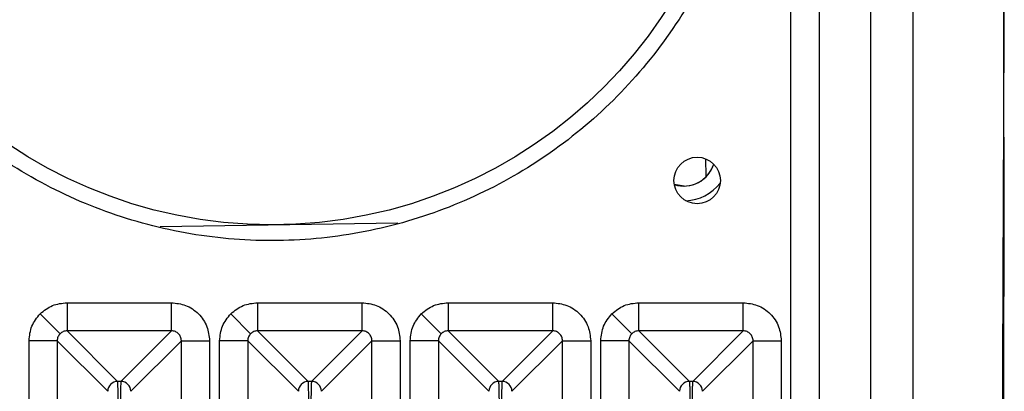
# Model space of a CAD drawing. Header units: millimetres. Extents: x -0.57 to 0.95, y -0.4 to 0.71.
# Tile 63 of 256: x -0.4107 to -0.3408, y 0.1683 to 0.1947. Entities that reach past the tile are written whole.
import ezdxf

# ---------------------------------------------------------------- set-up
doc = ezdxf.new("R2010")
doc.units = ezdxf.units.MM
doc.layers.add('FORMAT', color=7, linetype='Continuous')

msp = doc.modelspace()

# ---------------------------------------------------------------- linework, layer by layer
at = {"layer": 'FORMAT', "color": 7, "linetype": 'Continuous', "lineweight": 25}
for p, q in [((-0.347312, 0.397789), (-0.347312, -0.027211)), ((-0.350312, 0.245937), (-0.350312, 0.161403)), ((-0.355967, 0.163111), (-0.355967, 0.244262)), ((-0.353968, 0.243538), (-0.353968, 0.163802)), ((-0.361978, 0.183595), (-0.362018, 0.18481)), ((-0.363549, 0.182882), (-0.364251, 0.182983)), ((-0.400743, 0.180004), (-0.383877, 0.180266)), ((-0.407343, 0.174603), (-0.407343, 0.172604)), ((-0.407343, 0.174603), (-0.39993, 0.174603)), ((-0.39993, 0.172604), (-0.39993, 0.174603)), ((-0.393818, 0.174603), (-0.393818, 0.172604)), ((-0.393818, 0.174603), (-0.386405, 0.174603)), ((-0.386405, 0.172604), (-0.386405, 0.174603)), ((-0.380293, 0.174603), (-0.380293, 0.172604)), ((-0.380293, 0.174603), (-0.37288, 0.174603)), ((-0.37288, 0.172604), (-0.37288, 0.174603)), ((-0.366768, 0.172604), (-0.366768, 0.174603)), ((-0.366768, 0.174603), (-0.359355, 0.174603)), ((-0.359355, 0.172604), (-0.359355, 0.174603)), ((-0.407839, 0.1724), (-0.409252, 0.173813)), ((-0.394314, 0.1724), (-0.395727, 0.173813)), ((-0.380789, 0.1724), (-0.382202, 0.173813)), ((-0.367264, 0.1724), (-0.368677, 0.173813)), ((-0.407343, 0.172604), (-0.403755, 0.169015)), ((-0.39993, 0.172604), (-0.407343, 0.172604)), ((-0.403519, 0.169015), (-0.39993, 0.172604)), ((-0.393818, 0.172604), (-0.39023, 0.169015)), ((-0.386405, 0.172604), (-0.393818, 0.172604)), ((-0.389994, 0.169015), (-0.386405, 0.172604)), ((-0.380293, 0.172604), (-0.376705, 0.169015)), ((-0.37288, 0.172604), (-0.380293, 0.172604)), ((-0.376469, 0.169015), (-0.37288, 0.172604)), ((-0.366768, 0.172604), (-0.36318, 0.169015)), ((-0.359355, 0.172604), (-0.366768, 0.172604)), ((-0.359355, 0.172604), (-0.362944, 0.169015)), ((-0.408043, 0.171905), (-0.410042, 0.171905)), ((-0.410042, 0.159897), (-0.410042, 0.171905)), ((-0.408043, 0.171905), (-0.408043, 0.162431)), ((-0.404454, 0.168316), (-0.408043, 0.171905)), ((-0.399231, 0.171905), (-0.402819, 0.168316)), ((-0.399231, 0.162135), (-0.399231, 0.171905)), ((-0.399231, 0.171905), (-0.397232, 0.171905)), ((-0.397232, 0.171905), (-0.397232, 0.158841)), ((-0.396517, 0.013231), (-0.396517, 0.171905)), ((-0.394518, 0.171905), (-0.396517, 0.171905)), ((-0.394518, 0.171905), (-0.394518, 0.03597)), ((-0.390929, 0.168316), (-0.394518, 0.171905)), ((-0.385706, 0.171905), (-0.389294, 0.168316)), ((-0.385706, 0.035212), (-0.385706, 0.171905)), ((-0.385706, 0.171905), (-0.383707, 0.171905)), ((-0.383707, 0.171905), (-0.383707, 0.014605)), ((-0.380993, 0.171905), (-0.382992, 0.171905)), ((-0.382992, 0.121192), (-0.382992, 0.171905)), ((-0.380993, 0.171905), (-0.380993, 0.123664)), ((-0.377404, 0.168316), (-0.380993, 0.171905)), ((-0.372181, 0.171905), (-0.375769, 0.168316)), ((-0.372181, 0.123283), (-0.372181, 0.171905)), ((-0.372181, 0.171905), (-0.370182, 0.171905)), ((-0.370182, 0.171905), (-0.370182, 0.119869)), ((-0.367468, 0.171905), (-0.369467, 0.171905)), ((-0.369467, 0.056236), (-0.369467, 0.171905)), ((-0.367468, 0.171905), (-0.367468, 0.058683)), ((-0.363879, 0.168316), (-0.367468, 0.171905)), ((-0.358656, 0.171905), (-0.362244, 0.168316)), ((-0.358656, 0.160603), (-0.358656, 0.171905)), ((-0.358656, 0.171905), (-0.356657, 0.171905)), ((-0.356657, 0.171905), (-0.356657, 0.162722)), ((-0.403519, 0.169015), (-0.403755, 0.169015)), ((-0.389994, 0.169015), (-0.39023, 0.169015)), ((-0.376469, 0.169015), (-0.376705, 0.169015)), ((-0.362944, 0.169015), (-0.36318, 0.169015))]:
    msp.add_line(p, q, dxfattribs=at)
for centre, radius in [((-0.392828, 0.213481), 0.0333499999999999), ((-0.362628, 0.183281), 0.0016499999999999)]:
    msp.add_circle(centre, radius, dxfattribs=at)
for centre, radius, start, end in [((-0.363584, 0.185132), 0.00225, 252.754127, 341.866514), ((-0.363584, 0.185132), 0.00225, 270.890572, 341.866515), ((-0.363584, 0.185132), 0.0033, 272.768306, 321.852335), ((-0.403754, 0.168315), 0.0007005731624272, 90.081692, 179.918308), ((-0.40352, 0.168315), 0.0007005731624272, 0.081692, 89.918308), ((-0.390229, 0.168315), 0.0007005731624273, 90.081692, 179.918308), ((-0.389995, 0.168315), 0.0007005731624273, 0.081692, 89.918308), ((-0.376704, 0.168315), 0.0007005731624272, 90.081692, 179.918308), ((-0.37647, 0.168315), 0.0007005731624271, 0.081692, 89.918308), ((-0.363179, 0.168315), 0.0007005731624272, 90.081692, 179.918308), ((-0.362945, 0.168315), 0.0007005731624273, 0.081692, 89.918308)]:
    msp.add_arc(centre, radius, start, end, dxfattribs=at)
msp.add_open_spline([(-0.358357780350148, 0.2134809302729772), (-0.3584662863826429, 0.2114055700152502), (-0.3586832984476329, 0.207254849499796), (-0.3604202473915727, 0.2012313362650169), (-0.3631310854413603, 0.195606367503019), (-0.3668297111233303, 0.1905629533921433), (-0.3713684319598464, 0.186265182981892), (-0.3766069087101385, 0.1828528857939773), (-0.3823727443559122, 0.1804370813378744), (-0.3884788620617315, 0.1790963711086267), (-0.3947264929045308, 0.1788743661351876), (-0.4009122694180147, 0.179778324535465), (-0.4068354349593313, 0.1817787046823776), (-0.4123013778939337, 0.1848109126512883), (-0.417139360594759, 0.188774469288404), (-0.4211654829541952, 0.1935472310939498), (-0.4243476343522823, 0.1989484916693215), (-0.4255913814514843, 0.2029144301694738), (-0.4262132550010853, 0.2048973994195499)], degree=3, dxfattribs=at)
for points, knots in [([(-0.3408271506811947, 0.202226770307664), (-0.3408301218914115, 0.2005916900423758), (-0.3408380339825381, 0.1989565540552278), (-0.3408515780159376, 0.1956867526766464), (-0.3408718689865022, 0.1907825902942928), (-0.3409190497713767, 0.1793431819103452), (-0.3409592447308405, 0.1695437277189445), (-0.3409859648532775, 0.1630128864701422)], [0, 0, 0, 0, 0.1249999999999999, 0.1249999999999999, 0.2499999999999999, 0.4999999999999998, 1, 1, 1, 1]), ([(-0.3417705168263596, -0.0224846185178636), (-0.3417579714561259, -0.0211129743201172), (-0.3416952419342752, -0.0142544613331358), (-0.3415887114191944, -0.0018613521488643), (-0.3414586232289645, 0.0147430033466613), (-0.3413606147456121, 0.0286436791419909), (-0.3412703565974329, 0.0425863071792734), (-0.3411878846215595, 0.0565694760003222), (-0.3411158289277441, 0.0705998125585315), (-0.3410516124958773, 0.0846603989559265), (-0.3409952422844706, 0.0987495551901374), (-0.3409493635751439, 0.1128699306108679), (-0.3409113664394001, 0.1270085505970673), (-0.3408812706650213, 0.1411637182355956), (-0.3408616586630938, 0.1553340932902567), (-0.3408500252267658, 0.1695903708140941), (-0.3408456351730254, 0.1839343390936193), (-0.340853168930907, 0.1954394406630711), (-0.3408569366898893, 0.2011933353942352)], [0, 0, 0, 0, 0.0188263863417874, 0.0941359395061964, 0.1694454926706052, 0.2447550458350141, 0.2824082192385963, 0.3577177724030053, 0.4330273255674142, 0.4706804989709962, 0.5459900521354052, 0.6212996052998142, 0.6589527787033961, 0.734262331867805, 0.809571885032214, 0.8472250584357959, 0.9235946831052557, 1, 1, 1, 1]), ([(-0.4092517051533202, 0.1738128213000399), (-0.4089730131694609, 0.1740393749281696), (-0.4084155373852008, 0.1744925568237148), (-0.4077008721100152, 0.174566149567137), (-0.4073434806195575, 0.174602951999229)], [0, 0, 0, 0, 0.4999176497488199, 1, 1, 1, 1]), ([(-0.3999302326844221, 0.174602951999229), (-0.3995908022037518, 0.1745667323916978), (-0.3990668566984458, 0.1745108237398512), (-0.3984379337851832, 0.1741749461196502), (-0.3980086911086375, 0.1738263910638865), (-0.3976599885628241, 0.173397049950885), (-0.3973240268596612, 0.1727681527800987), (-0.3972680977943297, 0.1722440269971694), (-0.3972318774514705, 0.1719045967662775)], [0, 0, 0, 0, 0.239500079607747, 0.3696927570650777, 0.5000000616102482, 0.6301797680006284, 0.760499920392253, 1, 1, 1, 1]), ([(-0.3957267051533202, 0.1738128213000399), (-0.395448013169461, 0.1740393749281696), (-0.3948905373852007, 0.1744925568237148), (-0.3941758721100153, 0.174566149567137), (-0.3938184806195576, 0.174602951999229)], [0, 0, 0, 0, 0.4999176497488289, 1, 1, 1, 1]), ([(-0.3864052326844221, 0.174602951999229), (-0.3860658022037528, 0.1745667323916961), (-0.3855418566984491, 0.1745108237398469), (-0.3849129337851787, 0.1741749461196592), (-0.3844836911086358, 0.1738263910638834), (-0.3841349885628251, 0.1733970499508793), (-0.3837990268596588, 0.1727681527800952), (-0.383743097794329, 0.1722440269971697), (-0.3837068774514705, 0.1719045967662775)], [0, 0, 0, 0, 0.2395000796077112, 0.369692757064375, 0.5000000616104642, 0.6301797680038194, 0.7604999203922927, 1, 1, 1, 1]), ([(-0.3822017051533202, 0.1738128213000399), (-0.381923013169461, 0.1740393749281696), (-0.3813655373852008, 0.1744925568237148), (-0.3806508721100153, 0.174566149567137), (-0.3802934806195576, 0.174602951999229)], [0, 0, 0, 0, 0.4999176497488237, 0.9999999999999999, 0.9999999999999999, 0.9999999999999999, 0.9999999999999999]), ([(-0.3728802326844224, 0.174602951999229), (-0.3725408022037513, 0.1745667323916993), (-0.3720168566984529, 0.1745108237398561), (-0.3713879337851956, 0.1741749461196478), (-0.3709586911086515, 0.1738263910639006), (-0.3706099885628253, 0.1733970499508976), (-0.3702740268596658, 0.1727681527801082), (-0.3702180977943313, 0.1722440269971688), (-0.3701818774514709, 0.1719045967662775)], [0, 0, 0, 0, 0.2395000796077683, 0.3696927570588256, 0.5000000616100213, 0.6301797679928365, 0.7604999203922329, 1, 1, 1, 1]), ([(-0.3686767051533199, 0.17381282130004), (-0.3683980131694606, 0.1740393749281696), (-0.3678405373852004, 0.1744925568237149), (-0.3671258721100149, 0.174566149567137), (-0.3667684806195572, 0.174602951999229)], [0, 0, 0, 0, 0.4999176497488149, 1, 1, 1, 1]), ([(-0.3593552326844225, 0.174602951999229), (-0.3590158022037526, 0.1745667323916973), (-0.358491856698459, 0.1745108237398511), (-0.3578629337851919, 0.1741749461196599), (-0.3574336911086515, 0.1738263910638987), (-0.3570849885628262, 0.1733970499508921), (-0.3567490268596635, 0.1727681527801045), (-0.3566930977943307, 0.1722440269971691), (-0.356656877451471, 0.1719045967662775)], [0, 0, 0, 0, 0.2395000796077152, 0.3696927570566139, 0.5000000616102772, 0.630179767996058, 0.7604999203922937, 1, 1, 1, 1]), ([(-0.4100418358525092, 0.1719045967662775), (-0.4100050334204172, 0.1722619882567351), (-0.409931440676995, 0.1729766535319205), (-0.4094782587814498, 0.1735341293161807), (-0.4092517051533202, 0.1738128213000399)], [0, 0, 0, 0, 0.5000823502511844, 1, 1, 1, 1]), ([(-0.3965168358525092, 0.1719045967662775), (-0.3964800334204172, 0.1722619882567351), (-0.396406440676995, 0.1729766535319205), (-0.3959532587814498, 0.1735341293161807), (-0.3957267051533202, 0.1738128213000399)], [0, 0, 0, 0, 0.5000823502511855, 1, 1, 1, 1]), ([(-0.3829918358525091, 0.1719045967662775), (-0.3829550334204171, 0.1722619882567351), (-0.382881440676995, 0.1729766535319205), (-0.3824282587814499, 0.1735341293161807), (-0.3822017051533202, 0.1738128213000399)], [0, 0, 0, 0, 0.5000823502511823, 1, 1, 1, 1]), ([(-0.3694668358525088, 0.1719045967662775), (-0.3694300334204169, 0.1722619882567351), (-0.3693564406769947, 0.1729766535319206), (-0.3689032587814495, 0.1735341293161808), (-0.3686767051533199, 0.17381282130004)], [0, 0, 0, 0, 0.5000823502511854, 1, 1, 1, 1]), ([(-0.4073434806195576, 0.1726041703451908), (-0.4073911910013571, 0.1726013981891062), (-0.4074852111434, 0.172595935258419), (-0.4076625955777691, 0.1725416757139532), (-0.4077692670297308, 0.1724563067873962), (-0.4078392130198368, 0.1724003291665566)], [0, 0, 0, 0, 0.2618283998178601, 0.5159703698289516, 1, 1, 1, 1]), ([(-0.3992306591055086, 0.1719045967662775), (-0.3992333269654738, 0.1719524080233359), (-0.3992385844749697, 0.1720466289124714), (-0.3992947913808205, 0.1722220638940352), (-0.3994218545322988, 0.1724129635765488), (-0.3996127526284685, 0.1725400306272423), (-0.3997881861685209, 0.1725962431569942), (-0.3998824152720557, 0.1726015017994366), (-0.3999302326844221, 0.1726041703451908)], [0, 0, 0, 0, 0.1309057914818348, 0.2579739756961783, 0.4999998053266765, 0.7420036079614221, 0.8690773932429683, 1, 1, 1, 1]), ([(-0.3938184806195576, 0.1726041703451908), (-0.3938661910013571, 0.1726013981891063), (-0.3939602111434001, 0.172595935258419), (-0.3941375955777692, 0.1725416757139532), (-0.3942442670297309, 0.1724563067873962), (-0.3943142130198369, 0.1724003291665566)], [0, 0, 0, 0, 0.2618283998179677, 0.5159703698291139, 1, 1, 1, 1]), ([(-0.3857056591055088, 0.1719045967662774), (-0.3857083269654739, 0.1719524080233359), (-0.3857135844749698, 0.1720466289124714), (-0.3857697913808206, 0.1722220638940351), (-0.3858968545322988, 0.1724129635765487), (-0.3860877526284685, 0.1725400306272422), (-0.3862631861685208, 0.1725962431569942), (-0.3863574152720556, 0.1726015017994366), (-0.386405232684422, 0.1726041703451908)], [0, 0, 0, 0, 0.1309057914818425, 0.2579739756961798, 0.4999998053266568, 0.7420036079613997, 0.8690773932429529, 1, 1, 1, 1]), ([(-0.3802934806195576, 0.1726041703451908), (-0.380341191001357, 0.1726013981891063), (-0.3804352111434, 0.172595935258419), (-0.3806125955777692, 0.1725416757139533), (-0.3807192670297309, 0.1724563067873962), (-0.3807892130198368, 0.1724003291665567)], [0, 0, 0, 0, 0.2618283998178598, 0.5159703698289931, 1, 1, 1, 1]), ([(-0.3721806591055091, 0.1719045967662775), (-0.3721833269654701, 0.1719524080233), (-0.3721885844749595, 0.1720466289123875), (-0.3722447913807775, 0.1722220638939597), (-0.3723718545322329, 0.1724129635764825), (-0.3725627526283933, 0.1725400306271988), (-0.3727381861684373, 0.1725962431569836), (-0.37283241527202, 0.1726015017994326), (-0.3728802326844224, 0.1726041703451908)], [0, 0, 0, 0, 0.1309057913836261, 0.2579739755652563, 0.4999998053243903, 0.742003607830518, 0.8690773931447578, 1, 1, 1, 1]), ([(-0.3667684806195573, 0.1726041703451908), (-0.3668161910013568, 0.1726013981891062), (-0.3669102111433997, 0.172595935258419), (-0.3670875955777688, 0.1725416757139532), (-0.3671942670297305, 0.1724563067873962), (-0.3672642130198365, 0.1724003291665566)], [0, 0, 0, 0, 0.2618283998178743, 0.5159703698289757, 1, 1, 1, 1]), ([(-0.3586556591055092, 0.1719045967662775), (-0.3586583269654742, 0.1719524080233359), (-0.3586635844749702, 0.1720466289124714), (-0.3587197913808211, 0.1722220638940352), (-0.3588468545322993, 0.1724129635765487), (-0.359037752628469, 0.1725400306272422), (-0.3592131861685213, 0.1725962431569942), (-0.3593074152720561, 0.1726015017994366), (-0.3593552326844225, 0.1726041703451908)], [0, 0, 0, 0, 0.1309057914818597, 0.2579739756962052, 0.4999998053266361, 0.7420036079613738, 0.8690773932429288, 1, 1, 1, 1]), ([(-0.4078392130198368, 0.1724003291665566), (-0.4078951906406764, 0.1723303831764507), (-0.4079805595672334, 0.1722237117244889), (-0.4080348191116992, 0.1720463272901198), (-0.4080402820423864, 0.1719523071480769), (-0.4080430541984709, 0.1719045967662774)], [0, 0, 0, 0, 0.484029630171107, 0.7381716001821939, 1, 1, 1, 1]), ([(-0.3943142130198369, 0.1724003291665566), (-0.3943701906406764, 0.1723303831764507), (-0.3944555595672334, 0.172223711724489), (-0.3945098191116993, 0.1720463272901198), (-0.3945152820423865, 0.1719523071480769), (-0.394518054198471, 0.1719045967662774)], [0, 0, 0, 0, 0.4840296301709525, 0.7381716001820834, 1, 1, 1, 1]), ([(-0.3807892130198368, 0.1724003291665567), (-0.3808451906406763, 0.1723303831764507), (-0.3809305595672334, 0.172223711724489), (-0.3809848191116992, 0.1720463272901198), (-0.3809902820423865, 0.1719523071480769), (-0.380993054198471, 0.1719045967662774)], [0, 0, 0, 0, 0.4840296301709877, 0.738171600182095, 1, 1, 1, 1]), ([(-0.3672642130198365, 0.1724003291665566), (-0.367320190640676, 0.1723303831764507), (-0.3674055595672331, 0.172223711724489), (-0.3674598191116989, 0.1720463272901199), (-0.3674652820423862, 0.1719523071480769), (-0.3674680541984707, 0.1719045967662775)], [0, 0, 0, 0, 0.4840296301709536, 0.7381716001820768, 1, 1, 1, 1]), ([(-0.4037108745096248, 0.1670165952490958), (-0.4037115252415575, 0.1672657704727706), (-0.4037128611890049, 0.1677773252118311), (-0.4037221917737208, 0.168405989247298), (-0.4037338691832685, 0.1687770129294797), (-0.4037446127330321, 0.1689694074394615), (-0.4037511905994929, 0.1689994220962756), (-0.4037546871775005, 0.169015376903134)], [0, 0, 0, 0, 0.2431523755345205, 0.4991898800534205, 0.7129402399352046, 0.8474084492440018, 1, 1, 1, 1]), ([(-0.4035190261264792, 0.169015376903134), (-0.4035225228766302, 0.1689994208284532), (-0.4035291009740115, 0.1689694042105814), (-0.4035398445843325, 0.1687770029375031), (-0.4035515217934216, 0.1684059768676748), (-0.4035608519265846, 0.1677773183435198), (-0.4035621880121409, 0.1672657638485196), (-0.4035628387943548, 0.1670165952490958)], [0, 0, 0, 0, 0.1525989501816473, 0.2870696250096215, 0.5008101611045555, 0.7568539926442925, 1, 1, 1, 1]), ([(-0.3901858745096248, 0.1670165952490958), (-0.3901865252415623, 0.1672657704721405), (-0.3901878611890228, 0.1677773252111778), (-0.3901971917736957, 0.1684059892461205), (-0.3902088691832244, 0.1687770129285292), (-0.3902196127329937, 0.1689694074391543), (-0.3902261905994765, 0.1689994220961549), (-0.3902296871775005, 0.169015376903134)], [0, 0, 0, 0, 0.2431523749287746, 0.4991898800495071, 0.7129402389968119, 0.8474084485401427, 0.9999999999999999, 0.9999999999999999, 0.9999999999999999, 0.9999999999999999]), ([(-0.3899940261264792, 0.169015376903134), (-0.3899975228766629, 0.168999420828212), (-0.3900041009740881, 0.1689694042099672), (-0.3900148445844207, 0.1687770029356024), (-0.3900265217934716, 0.16840597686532), (-0.3900358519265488, 0.1677773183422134), (-0.3900371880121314, 0.1672657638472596), (-0.3900378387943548, 0.1670165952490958)], [0, 0, 0, 0, 0.1525989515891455, 0.28706962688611, 0.5008101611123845, 0.7568539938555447, 1, 1, 1, 1]), ([(-0.3766608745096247, 0.1670165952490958), (-0.3766615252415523, 0.1672657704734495), (-0.3766628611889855, 0.1677773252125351), (-0.3766721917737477, 0.1684059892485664), (-0.3766838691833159, 0.1687770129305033), (-0.3766946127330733, 0.1689694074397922), (-0.3767011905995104, 0.1689994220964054), (-0.3767046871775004, 0.169015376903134)], [0, 0, 0, 0, 0.2431523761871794, 0.4991898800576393, 0.7129402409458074, 0.847408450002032, 1, 1, 1, 1]), ([(-0.3764690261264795, 0.169015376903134), (-0.3764725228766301, 0.1689994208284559), (-0.3764791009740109, 0.1689694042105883), (-0.3764898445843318, 0.1687770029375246), (-0.3765015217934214, 0.1684059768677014), (-0.3765108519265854, 0.1677773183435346), (-0.3765121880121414, 0.1672657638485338), (-0.3765128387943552, 0.1670165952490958)], [0, 0, 0, 0, 0.1525989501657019, 0.2870696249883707, 0.5008101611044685, 0.7568539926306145, 1, 1, 1, 1]), ([(-0.3631796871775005, 0.169015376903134), (-0.3631761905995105, 0.1689994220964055), (-0.3631696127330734, 0.1689694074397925), (-0.363158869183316, 0.168777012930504), (-0.3631471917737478, 0.1684059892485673), (-0.3631378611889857, 0.1677773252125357), (-0.3631365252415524, 0.1672657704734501), (-0.3631358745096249, 0.1670165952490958)], [0, 0, 0, 0, 0.1525915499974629, 0.2870597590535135, 0.5008101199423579, 0.7568476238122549, 1, 1, 1, 1]), ([(-0.3629440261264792, 0.169015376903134), (-0.3629475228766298, 0.168999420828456), (-0.3629541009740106, 0.1689694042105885), (-0.3629648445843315, 0.168777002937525), (-0.362976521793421, 0.1684059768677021), (-0.3629858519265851, 0.1677773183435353), (-0.362987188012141, 0.1672657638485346), (-0.3629878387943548, 0.1670165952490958)], [0, 0, 0, 0, 0.1525989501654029, 0.2870696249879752, 0.5008101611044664, 0.7568539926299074, 1, 1, 1, 1])]:
    msp.add_open_spline(points, degree=3, knots=knots, dxfattribs=at)

doc.saveas('drawing.dxf')
